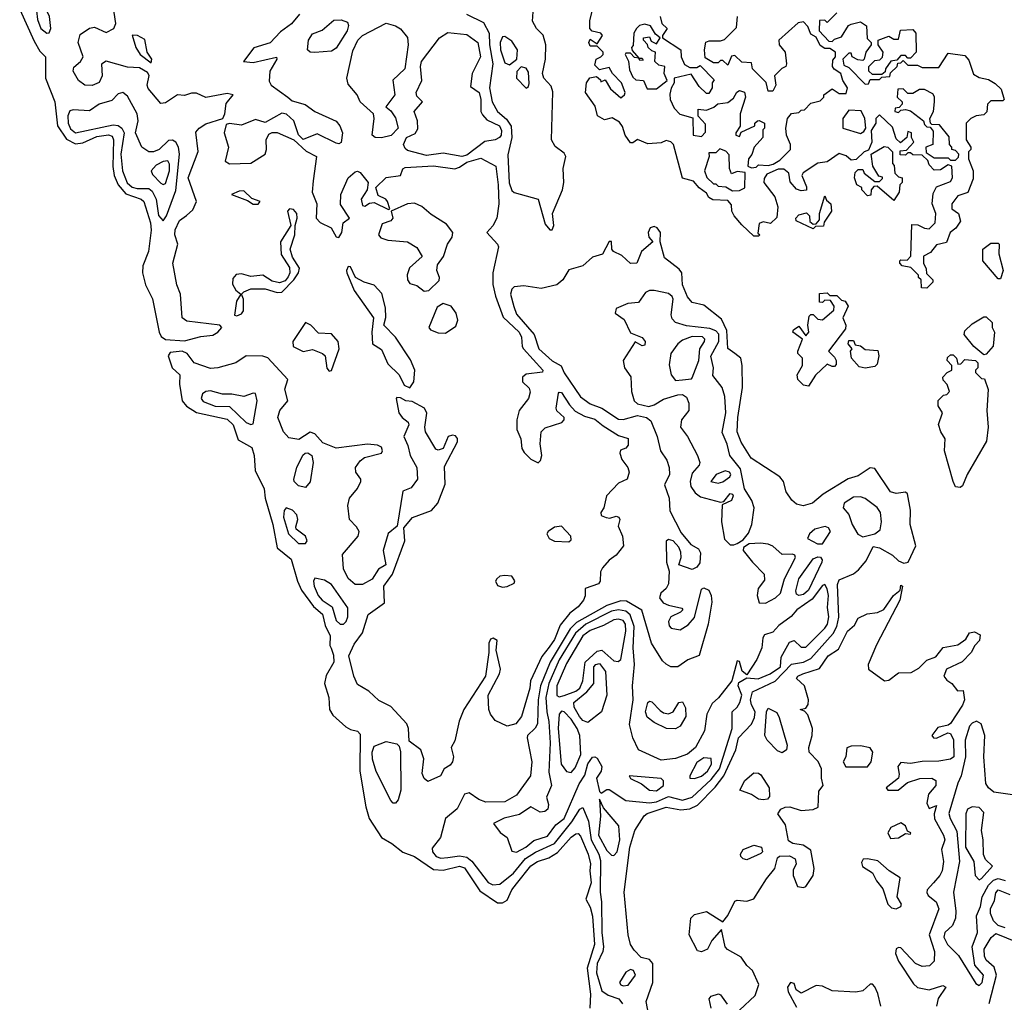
# Model space of a CAD drawing. Extents: x 2923744 to 3052146, y 543855 to 918667.
# Tile 30 of 50: x 2984620 to 2988771, y 830161 to 834302. Entities that reach past the tile are written whole.
import ezdxf

# ---------------------------------------------------------------- set-up
doc = ezdxf.new("R2010")
doc.units = 0

msp = doc.modelspace()

# ---------------------------------------------------------------- linework, layer by layer
at = {"layer": '0CON10XD'}
for points in [[(2984620.3, 834345), (2984681, 834211), (2984705, 834169.2), (2984729.4, 834145), (2984729.6, 834055), (2984768.5, 833955), (2984780.2, 833855), (2984817.6, 833797.6), (2984855, 833779), (2984887, 833783), (2984945, 833809.4), (2984995, 833816), (2985010.3, 833810.3), (2985015.7, 833795), (2985012.5, 833682.5), (2985019.2, 833645), (2985035, 833605.2), (2985068.4, 833568.4), (2985132.7, 833545), (2985143.6, 833535), (2985172.3, 833445), (2985174.4, 833415), (2985162.6, 833325), (2985139.8, 833265), (2985138.2, 833235), (2985150.3, 833185), (2985180.7, 833125), (2985208.3, 832985), (2985217.1, 832967.1), (2985235, 832953.8), (2985315, 832948.2), (2985383.4, 832966.6), (2985435, 832972.2), (2985455.4, 832985), (2985471.9, 833005), (2985464.4, 833014.4), (2985325, 833031.4), (2985305.6, 833045.6), (2985297.6, 833145), (2985282.5, 833185), (2985265.3, 833275), (2985287.3, 833355), (2985274.5, 833394.5), (2985275.9, 833415.9), (2985293.9, 833455), (2985323.6, 833476.4), (2985350.3, 833499.7), (2985365.6, 833535), (2985331.2, 833635), (2985373.3, 833746.7), (2985362.9, 833827.1), (2985376.7, 833845), (2985405, 833862.2), (2985476.7, 833885), (2985485.6, 833904.4), (2985491.1, 833948.9), (2985520, 833985), (2985495, 833990), (2985405, 833973.8), (2985365, 833991.5), (2985345, 833991.8), (2985315, 833982.2), (2985285, 833984.4), (2985235, 833950.8), (2985215, 833948), (2985161.2, 834011.2), (2985158.2, 834025), (2985165.9, 834065.9), (2985158.8, 834078.8), (2985125, 834098.1), (2985075, 834100.9), (2984985, 834126.5), (2984965.6, 834114.4), (2984967.8, 834065), (2984955, 834037.5), (2984926.4, 834023.6), (2984895, 834025.6), (2984868.1, 834045), (2984845.7, 834085), (2984848.6, 834101.4), (2984876, 834125), (2984887.5, 834145), (2984867.3, 834205), (2984875, 834239.2), (2984915, 834265.6), (2984935, 834269.4), (2984985, 834247.9), (2985016.9, 834265), (2985025.6, 834285), (2985015, 834360)], [(2984735, 834244.7), (2984745, 834246.7), (2984751.9, 834265), (2984745.8, 834315), (2984732.1, 834345), (2984705, 834361.4), (2984691.6, 834338.4), (2984695, 834302.9), (2984710, 834265), (2984735, 834244.7)], [(2986865, 833416.7), (2986872, 833435), (2986866.7, 833485), (2986908.8, 833585), (2986914, 833616), (2986911, 833675), (2986923.3, 833725), (2986915, 833739.7), (2986877, 833767), (2986862.9, 833795), (2986868, 833998), (2986860.8, 834020.8), (2986829.8, 834055), (2986823.8, 834075), (2986836.3, 834135), (2986839, 834195), (2986826.9, 834236.9), (2986798.9, 834265), (2986782.5, 834295), (2986785.6, 834335)], [(2988445, 833170), (2988421.7, 833171.7), (2988420, 833205), (2988410, 833215), (2988410, 833225), (2988377, 833257), (2988340, 833265), (2988330, 833275), (2988330, 833285), (2988335, 833290), (2988361.7, 833288.3), (2988377.5, 833305), (2988381.7, 833438.3), (2988407, 833437), (2988435, 833422.5), (2988455, 833420), (2988480, 833445), (2988482.5, 833485), (2988467.5, 833525), (2988470.7, 833569.3), (2988485, 833597.5), (2988545, 833620), (2988552.5, 833635), (2988550, 833685), (2988535, 833690), (2988501.7, 833668.3), (2988475, 833667.5), (2988455, 833690), (2988448.3, 833708.3), (2988425, 833730), (2988385, 833732.5), (2988375, 833740), (2988365, 833740), (2988355, 833730), (2988331.7, 833731.7), (2988331.7, 833748.3), (2988358.3, 833751.7), (2988390, 833785), (2988380, 833805), (2988380, 833825), (2988365, 833830), (2988360, 833805), (2988333, 833783), (2988315, 833800), (2988299.3, 833849.3), (2988245, 833900), (2988230, 833885), (2988230, 833865), (2988210, 833835), (2988212.5, 833785), (2988198.3, 833751.7), (2988180, 833745), (2988147, 833713), (2988125, 833710), (2988105, 833727.5), (2988075, 833737.5), (2988025, 833702.5), (2987985, 833696.7), (2987923.6, 833656.4), (2987917.5, 833645), (2987937, 833597), (2987937, 833583), (2987915, 833580), (2987895, 833587.5), (2987868.3, 833618.3), (2987862.5, 833655), (2987841.7, 833671.7), (2987818.3, 833671.7), (2987770, 833650), (2987758.3, 833631.7), (2987757.5, 833615), (2987803.3, 833555), (2987817, 833513), (2987811.7, 833468.3), (2987785, 833442.5), (2987755, 833450), (2987737, 833443), (2987732.5, 833402.5), (2987740, 833395), (2987735, 833390), (2987715, 833390), (2987665, 833437.5), (2987632.5, 833475), (2987622.5, 833495), (2987621.7, 833521.7), (2987605, 833540), (2987543, 833543), (2987525, 833552.5), (2987515, 833570), (2987485, 833592.5), (2987460.7, 833620.7), (2987414.2, 833634.2), (2987376.7, 833775), (2987365, 833787.5), (2987345, 833792.5), (2987325, 833782.5), (2987268.3, 833778.3), (2987225, 833796.7), (2987205, 833782.5), (2987195, 833783.3), (2987173.3, 833815), (2987161.7, 833851.7), (2987149.1, 833869.1), (2987118, 833888), (2987085, 833880), (2987055.8, 833895.8), (2987046.7, 833936.7), (2987006, 833995), (2987010, 834035), (2987024.1, 834055.9), (2987051.7, 834061.7), (2987068.3, 834048.3), (2987070, 834040), (2987088.3, 834048.3), (2987110.7, 834010.7), (2987155, 833972.5), (2987170, 833985), (2987172.5, 833995), (2987157.5, 834035), (2987120, 834075), (2987105, 834100), (2987065, 834090), (2987045, 834110), (2987050, 834135), (2987070, 834145), (2987080, 834155), (2987080, 834165), (2987055, 834190), (2987025, 834190), (2987020, 834205), (2987025, 834220), (2987055, 834200), (2987077.5, 834235), (2987070, 834245), (2987033, 834253), (2987023.3, 834265), (2987023.9, 834296.1), (2987040, 834365)], [(2988065, 834330), (2988025, 834290), (2988015, 834300), (2987991.7, 834298.3), (2987990, 834255), (2988031.7, 834211.7), (2988045, 834210), (2988055, 834220), (2988085, 834230), (2988113.6, 834276.4), (2988125, 834282.5), (2988165, 834292.5), (2988190, 834275), (2988193, 834223), (2988210, 834205), (2988210, 834195), (2988187.5, 834165), (2988180, 834135), (2988175, 834130), (2988153, 834133), (2988130, 834145), (2988125, 834160), (2988115, 834160), (2988090, 834135), (2988095, 834110), (2988115, 834100), (2988185, 834030), (2988198.3, 834031.7), (2988205, 834050), (2988245, 834050), (2988255, 834060), (2988288.3, 834061.7), (2988291.7, 834078.3), (2988320, 834105), (2988321.7, 834118.3), (2988335, 834120), (2988345, 834130), (2988365, 834110), (2988405, 834110), (2988425, 834100), (2988495, 834100), (2988535, 834160), (2988605, 834150), (2988621.7, 834131.7), (2988641.7, 834071.7), (2988665, 834057.5), (2988705, 834050), (2988733, 834033), (2988758.3, 834008.3), (2988770, 833965), (2988765, 833960), (2988715, 833960), (2988700, 833945), (2988697, 833913), (2988685, 833900), (2988653, 833897), (2988630, 833885), (2988610, 833865), (2988610, 833795), (2988630, 833765), (2988630, 833755), (2988620, 833745), (2988620, 833715), (2988640, 833665), (2988639.3, 833630.7), (2988617, 833573), (2988575, 833560), (2988550, 833525), (2988550, 833505), (2988577.5, 833485), (2988587, 833453), (2988566.4, 833423.6), (2988542.5, 833405), (2988527.5, 833362.5), (2988485, 833352.5), (2988459.3, 833320.7), (2988430, 833305), (2988430, 833275), (2988441.7, 833251.7), (2988442.5, 833232.5), (2988470, 833205), (2988470, 833195), (2988445, 833170)], [(2985800, 834325), (2985766.1, 834283.9), (2985719.4, 834250.6), (2985675.8, 834204.2), (2985606.8, 834183.2), (2985563.8, 834125), (2985605, 834121.1), (2985703, 834143), (2985704, 834135), (2985674.1, 834085), (2985672, 834042), (2985680, 834025), (2985750.4, 833975), (2985769.1, 833959.1), (2985823.6, 833943.6), (2985865, 833914.6), (2985955, 833873.3), (2985970, 833855), (2985981.1, 833825), (2985975, 833784.4), (2985965, 833777.8), (2985955, 833780.9), (2985875, 833820), (2985815, 833796.9), (2985796.1, 833816.1), (2985776.2, 833875), (2985745, 833903.3), (2985725, 833908.1), (2985655, 833868), (2985615, 833880.8), (2985555, 833857.7), (2985505, 833864.4), (2985490, 833860), (2985482.8, 833825), (2985500.5, 833765), (2985486.9, 833705), (2985505, 833694.7), (2985595, 833696.9), (2985654.7, 833735.3), (2985661.2, 833755), (2985659.4, 833795), (2985671.2, 833818.8), (2985684.1, 833825.9), (2985705, 833825.7), (2985775.5, 833795.5), (2985827.8, 833747.8), (2985871.1, 833725), (2985857.8, 833622.2), (2985853.3, 833575), (2985873.4, 833525), (2985870, 833465), (2985887, 833447), (2985933.1, 833425), (2985955, 833386.7), (2985965, 833383.3), (2985978.6, 833405), (2985984.3, 833445), (2986010, 833465), (2985973, 833523), (2985974.5, 833565), (2986005, 833634.6), (2986035, 833660), (2986045, 833662.9), (2986055, 833657.5), (2986090, 833615), (2986085.7, 833585), (2986059.4, 833545), (2986065, 833518.8), (2986075, 833516), (2986095, 833528.6), (2986115, 833531.4), (2986175, 833501.2), (2986180, 833505), (2986171.1, 833535), (2986164, 833545), (2986131.1, 833561.1), (2986122, 833595), (2986165, 833636.6), (2986225.6, 833644.4), (2986235, 833672.5), (2986245, 833679.3), (2986365, 833685.8), (2986455, 833673.1), (2986475, 833679.7), (2986505, 833701.8), (2986565, 833718), (2986627.5, 833685), (2986636.7, 833605), (2986640.8, 833525), (2986631.9, 833465), (2986615, 833432.9), (2986590, 833405), (2986635, 833355.5), (2986638.2, 833345), (2986614.5, 833235), (2986615.4, 833185.4), (2986626, 833136), (2986658.7, 833048.7), (2986725.8, 832985), (2986736.2, 832963.8), (2986738.2, 832925), (2986743.9, 832915), (2986825.5, 832824.5), (2986824.1, 832815.9), (2986755, 832808.2), (2986740, 832795), (2986740, 832775), (2986768.5, 832748.5), (2986772.2, 832732.2), (2986764.6, 832705), (2986726.2, 832655), (2986715.8, 832615), (2986716.4, 832575), (2986732.7, 832535), (2986737.8, 832495), (2986747.2, 832477.2), (2986775, 832450), (2986805.4, 832434.6), (2986815.4, 832444.6), (2986821.2, 832465), (2986814.1, 832515), (2986818.5, 832565), (2986835, 832581.8), (2986906, 832604), (2986915.7, 832615), (2986915.7, 832625), (2986885, 832652.9), (2986881.5, 832665), (2986892.4, 832727.6), (2986895, 832732.5), (2986905, 832730.9), (2986938, 832678), (2986962.4, 832652.4), (2987001.5, 832631.5), (2987045, 832618.3), (2987079.6, 832589.6), (2987145, 832549.6), (2987185, 832537.1), (2987185, 832508.8), (2987175, 832495.8), (2987152.9, 832487.1), (2987150.8, 832475), (2987158.3, 832448.3), (2987184.2, 832415), (2987189.4, 832395), (2987181.2, 832365), (2987145, 832348), (2987093.8, 832295), (2987083.3, 832245), (2987070, 832225), (2987071.7, 832211.7), (2987093.3, 832203.3), (2987108.3, 832201.7), (2987135, 832210), (2987146.2, 832205), (2987150, 832195), (2987143, 832167), (2987161.9, 832125), (2987165.6, 832085), (2987134.2, 832045.8), (2987105, 832024.3), (2987077.9, 831992.1), (2987068.5, 831975), (2987067.5, 831935), (2987060.8, 831925), (2987003.8, 831905), (2987004.3, 831874.3), (2986997.3, 831855), (2986975, 831827.3), (2986939.3, 831800.7), (2986899.3, 831750.7), (2986875, 831689.7), (2986852.2, 831657.8)], [(2985865, 834164), (2985844.7, 834164.7), (2985833.5, 834175), (2985838.2, 834215), (2985855, 834241.5), (2985895, 834257.8), (2985945, 834298.9), (2985975, 834300.5), (2986001.6, 834291.6), (2986006.6, 834276.6), (2986000.2, 834255), (2985955, 834181.3), (2985935, 834169.6), (2985865, 834164)], [(2986145, 833804), (2986119.2, 833805), (2986106.4, 833815), (2986114.8, 833884.8), (2986111.9, 833905), (2986055.3, 833955), (2986042.4, 833985), (2986005, 834029.3), (2985998.9, 834055), (2986025, 834170.8), (2986045.3, 834215), (2986065, 834234.7), (2986165, 834286.7), (2986205, 834276.1), (2986225, 834263.3), (2986255, 834226.5), (2986258.2, 834195), (2986243.3, 834095), (2986193, 834047), (2986201.5, 833985), (2986164.3, 833935), (2986185, 833917.8), (2986205, 833888.5), (2986216, 833844), (2986185.8, 833814.2), (2986145, 833804)], [(2986503.8, 834325), (2986575, 834289.8), (2986599.8, 834245), (2986600.3, 834195), (2986614.7, 834115.3), (2986600.4, 834015), (2986612.6, 833955), (2986634.3, 833915), (2986672.9, 833882.9), (2986692.3, 833852.3), (2986694.5, 833805.5), (2986677.7, 833732.3), (2986683.5, 833613.5), (2986695, 833582.5), (2986705, 833573.5), (2986805.4, 833545.4), (2986835, 833440), (2986855, 833416.7), (2986865, 833416.7)], [(2987320, 834315), (2987327.5, 834285), (2987350, 834265), (2987330, 834235), (2987330, 834225), (2987407.5, 834175), (2987408.8, 834145), (2987422.3, 834112.3), (2987445, 834100), (2987475, 834100), (2987488.3, 834108.3), (2987548.3, 834048.3), (2987540, 834035), (2987540, 834015), (2987525, 833990), (2987515, 833990), (2987485, 834020), (2987451.7, 834071.7), (2987380, 834055), (2987380, 834035), (2987366.7, 834013.3), (2987361.7, 833988.3), (2987362.5, 833965), (2987379.3, 833929.3), (2987403.6, 833903.6), (2987458.3, 833888.3), (2987460, 833815), (2987495, 833810), (2987511.7, 833828.3), (2987511.7, 833861.7), (2987480, 833895), (2987480, 833925), (2987515, 833920), (2987547, 833933), (2987563, 833947), (2987605, 833953.3), (2987629.5, 833970.5), (2987643.9, 833996.1), (2987655, 834003.3), (2987676.4, 833996.4), (2987680, 833975), (2987657.5, 833905), (2987657, 833853), (2987640, 833825), (2987640, 833815), (2987655, 833810), (2987661.7, 833828.3), (2987720, 833855), (2987720, 833865), (2987730, 833875), (2987737, 833877), (2987760, 833865), (2987760, 833845), (2987752.5, 833837.5), (2987753.3, 833805), (2987716.7, 833765), (2987707, 833733), (2987692.5, 833715), (2987690, 833685), (2987705, 833677.5), (2987725, 833680), (2987735, 833690), (2987775, 833687.5), (2987797, 833693), (2987825, 833710), (2987870, 833755), (2987870, 833775), (2987852.5, 833815), (2987850, 833845), (2987857.5, 833885), (2987873.6, 833906.4), (2987905, 833910), (2987915, 833920), (2987928.3, 833921.7), (2987955, 833950), (2987995, 833960), (2988010, 833975), (2988010, 833985), (2988045, 834010), (2988075, 833990), (2988105, 833990), (2988110, 834015), (2988090, 834045), (2988082.5, 834075), (2988053.6, 834093.6), (2988047.5, 834105), (2988048.3, 834131.7), (2988060, 834145), (2988060, 834165), (2988035, 834180), (2988015, 834180), (2987995, 834192.5), (2987978.3, 834228.3), (2987955, 834240), (2987942.5, 834272.5), (2987925, 834292.5), (2987901.7, 834288.3), (2987820, 834215), (2987822.5, 834195), (2987847.5, 834165), (2987852.5, 834115), (2987850, 834105), (2987833.6, 834096.4), (2987802.5, 834065), (2987807.5, 834025), (2987795, 834000), (2987775, 834000), (2987767, 834037), (2987710, 834095), (2987705, 834120), (2987665, 834122.5), (2987635, 834150), (2987621.7, 834148.3), (2987605, 834110), (2987585, 834130), (2987575, 834130), (2987565, 834120), (2987545, 834120), (2987510.7, 834140.7), (2987506.7, 834175), (2987513.3, 834206.7), (2987527, 834213), (2987575, 834212.5), (2987591.7, 834218.3), (2987641.7, 834268.3), (2987646.7, 834315)], [(2986484.7, 833725.3), (2986405, 833739.2), (2986335, 833728.9), (2986255, 833750), (2986245, 833758.1), (2986238.9, 833775), (2986250.4, 833805), (2986287.6, 833822.4), (2986298.9, 833841.1), (2986298, 833875), (2986283.9, 833915), (2986318.6, 833955), (2986295, 833978.9), (2986291.7, 833995), (2986316.1, 834045), (2986310.3, 834105), (2986314.7, 834125), (2986390, 834225), (2986425, 834246.9), (2986505, 834238.8), (2986551.1, 834205), (2986563.4, 834145), (2986528.3, 834075), (2986520.2, 834020.2), (2986557, 833995), (2986564.8, 833965), (2986564.4, 833915), (2986570.8, 833900.8), (2986589.5, 833879.5), (2986642.4, 833855), (2986651.6, 833835), (2986650.2, 833815), (2986643.1, 833805), (2986624.2, 833795), (2986581.3, 833788.7), (2986505, 833730), (2986484.7, 833725.3)], [(2987305, 834010), (2987350, 834045), (2987337.5, 834075), (2987340, 834105), (2987315, 834110), (2987297.5, 834125), (2987300, 834165), (2987285, 834170), (2987270, 834185), (2987267.5, 834197.5), (2987250, 834215), (2987250, 834225), (2987275, 834230), (2987281.7, 834211.7), (2987305, 834200), (2987320, 834225), (2987300.7, 834240.7), (2987280, 834275), (2987255, 834282.5), (2987233, 834277), (2987220, 834265), (2987210, 834245), (2987207, 834193), (2987200, 834185), (2987201.7, 834171.7), (2987230, 834140), (2987245, 834140), (2987248.3, 834131.7), (2987235, 834130), (2987230, 834140), (2987211.7, 834141.7), (2987195, 834160), (2987175, 834160), (2987172.5, 834155), (2987187, 834127), (2987190.7, 834090.7), (2987205, 834060), (2987218.3, 834048.3), (2987250, 834045), (2987265, 834010), (2987305, 834010)], [(2988255, 834070), (2988215, 834070), (2988200, 834085), (2988200, 834105), (2988225, 834130), (2988247, 834133), (2988257, 834143), (2988260, 834165), (2988240, 834195), (2988240, 834215), (2988285, 834232.5), (2988305, 834220), (2988325, 834220), (2988333, 834257), (2988385, 834260), (2988397.5, 834245), (2988400, 834165), (2988375, 834140), (2988365, 834140), (2988355, 834150), (2988335, 834150), (2988318.3, 834131.7), (2988293, 834127), (2988270, 834095), (2988268.3, 834081.7), (2988255, 834070)], [(2985175, 834120), (2985177.1, 834135), (2985158.1, 834165), (2985148.5, 834218.5), (2985117.5, 834235), (2985093.8, 834236.2), (2985110, 834185), (2985128, 834155), (2985175, 834120)], [(2986685, 834110.9), (2986715.4, 834134.6), (2986719.3, 834175), (2986695, 834211.3), (2986665, 834231.2), (2986655, 834230), (2986645.9, 834205), (2986647.8, 834175), (2986665, 834120), (2986685, 834110.9)], [(2986755, 834012.5), (2986765, 834020), (2986767.7, 834032.3), (2986765, 834080.8), (2986755, 834097.5), (2986735, 834102.9), (2986716.6, 834083.4), (2986714.7, 834055), (2986755, 834012.5)], [(2988565, 833710), (2988578.3, 833721.7), (2988580, 833735), (2988565, 833750), (2988550, 833755), (2988550, 833765), (2988540, 833775), (2988538.3, 833808.3), (2988498.3, 833858.3), (2988465, 833860), (2988460, 833865), (2988457.5, 833885), (2988472.5, 833915), (2988476.7, 833955), (2988476.4, 833976.4), (2988469.3, 833989.3), (2988435, 834007.5), (2988413, 834007), (2988385, 833990), (2988365, 833990), (2988345, 834010), (2988321.7, 834008.3), (2988320, 833975), (2988340, 833955), (2988340, 833945), (2988328.3, 833931.7), (2988311.7, 833928.3), (2988310, 833915), (2988325, 833910), (2988335, 833920), (2988355, 833922.5), (2988375, 833917.5), (2988430, 833875), (2988435, 833860), (2988445, 833850), (2988458.3, 833848.3), (2988471.7, 833831.7), (2988470, 833775), (2988440, 833765), (2988441.7, 833741.7), (2988475, 833720), (2988535, 833720), (2988545, 833710), (2988565, 833710)], [(2985225, 833453.8), (2985239.5, 833475), (2985278.8, 833581.2), (2985294.3, 833734.3), (2985289.6, 833765), (2985278.4, 833785), (2985265, 833793.6), (2985248.1, 833791.9), (2985208.4, 833755), (2985185, 833744.5), (2985165, 833745.2), (2985135, 833764.3), (2985108.8, 833825), (2985119.8, 833875), (2985115.2, 833905), (2985075, 833979.4), (2985055, 833994.5), (2985035, 833988.9), (2985008.4, 833961.6), (2984955.9, 833945), (2984915, 833918.1), (2984845, 833922), (2984832.2, 833917.8), (2984823.1, 833896.9), (2984824.9, 833865), (2984835, 833841.7), (2984855, 833825.1), (2985015, 833858.8), (2985035, 833855.9), (2985051, 833845), (2985060.5, 833825), (2985046.5, 833735), (2985053.4, 833665), (2985073.6, 833613.6), (2985095, 833595.8), (2985115, 833589.6), (2985165, 833590.2), (2985179.3, 833579.3), (2985195.1, 833545), (2985205, 833476.2), (2985225, 833453.8)], [(2988165, 833822.5), (2988179.3, 833830.7), (2988187.5, 833845), (2988182.5, 833885), (2988167, 833917), (2988115, 833920), (2988090, 833885), (2988090, 833845), (2988165, 833822.5)], [(2987625, 833580), (2987655, 833582.5), (2987677, 833593), (2987678.3, 833658.3), (2987645, 833662.5), (2987621.7, 833651.7), (2987612.5, 833675), (2987611.7, 833731.7), (2987597, 833747), (2987572.5, 833757.5), (2987555, 833740), (2987525, 833740), (2987527.5, 833725), (2987506.7, 833665), (2987517, 833637), (2987545, 833610), (2987555, 833610), (2987565, 833600), (2987597, 833597), (2987625, 833580)], [(2988305, 833540), (2988235, 833600), (2988221.7, 833598.3), (2988210, 833585), (2988208.3, 833561.7), (2988195, 833560), (2988170, 833585), (2988170, 833595), (2988150, 833605), (2988140, 833635), (2988141.7, 833658.3), (2988155, 833670), (2988175, 833670), (2988180, 833655), (2988225, 833620), (2988245, 833620), (2988258.3, 833631.7), (2988258.3, 833638.3), (2988242.5, 833642.5), (2988217.5, 833685), (2988210, 833735), (2988265, 833767.5), (2988280, 833765), (2988300, 833745), (2988300, 833695), (2988307, 833687), (2988310, 833655), (2988325, 833640), (2988340, 833635), (2988340, 833615), (2988330, 833605), (2988327.5, 833575), (2988305, 833540)], [(2985225, 833607.5), (2985235, 833611.5), (2985251.9, 833665), (2985252.3, 833692.3), (2985245, 833706.7), (2985225, 833703.9), (2985195, 833688.9), (2985174.1, 833665), (2985179.5, 833649.5), (2985215, 833613.3), (2985225, 833607.5)], [(2985605, 833523.8), (2985625, 833523.9), (2985634.2, 833535), (2985598.3, 833548.3), (2985565, 833581.1), (2985545, 833579.7), (2985513.3, 833565), (2985580, 833540), (2985605, 833523.8)], [(2987965, 833420), (2987893.3, 833453.3), (2987892.5, 833465), (2987905, 833478.8), (2987937.5, 833487.5), (2987950, 833475), (2987951.7, 833451.7), (2987965, 833440), (2987978.3, 833441.7), (2987991.7, 833458.3), (2987992.5, 833485), (2988015, 833560), (2988021.7, 833541.7), (2988040, 833525), (2988042.5, 833495), (2988011.7, 833448.3), (2988008.3, 833431.7), (2987975, 833430), (2987965, 833420)], [(2985535, 833053.6), (2985555, 833061.8), (2985563.9, 833075), (2985563.8, 833123.8), (2985556, 833145), (2985565.5, 833155), (2985595, 833167.7), (2985655, 833166.8), (2985705, 833152.6), (2985725, 833153.3), (2985776.4, 833205), (2985795.5, 833235), (2985800, 833255), (2985770.3, 833300.3), (2985760, 833335), (2985780.8, 833395), (2985781.9, 833435), (2985790.4, 833465), (2985788, 833485), (2985775, 833502.2), (2985757.5, 833505), (2985749.5, 833495), (2985762.9, 833435), (2985719.5, 833365), (2985722, 833312), (2985757.1, 833257.1), (2985759.1, 833235), (2985752.2, 833217.8), (2985739.5, 833200.5), (2985715, 833193.2), (2985685, 833200.4), (2985645.2, 833225.2), (2985595, 833219.5), (2985555, 833230.5), (2985532.5, 833227.5), (2985518.7, 833211.3), (2985517.5, 833187.5), (2985531.7, 833161.7), (2985552.5, 833145), (2985534.8, 833115.2), (2985526.1, 833056.1), (2985535, 833053.6)], [(2986325, 833158.1), (2986345, 833160), (2986388.1, 833201.9), (2986390, 833215), (2986379.3, 833245), (2986381.6, 833268.4), (2986406.3, 833303.7), (2986423.7, 833355), (2986444, 833385), (2986446.2, 833405), (2986419.6, 833439.6), (2986355, 833480.8), (2986315, 833514.7), (2986285, 833528), (2986255, 833526.2), (2986186.7, 833495), (2986193.6, 833465), (2986185.5, 833454.5), (2986148.8, 833441.2), (2986132.5, 833395), (2986142.7, 833382.7), (2986172, 833372), (2986255, 833366.2), (2986295, 833341.9), (2986317, 833303), (2986263.7, 833256.3), (2986254, 833226), (2986255.4, 833205.4), (2986265, 833190.6), (2986295, 833182.2), (2986325, 833158.1)], [(2987273.2, 830105), (2987261.9, 830165), (2987289.8, 830245), (2987289.6, 830325), (2987275, 830341.7), (2987240.4, 830350.4), (2987210.5, 830380.5), (2987195.7, 830405), (2987186, 830445), (2987167.9, 830625), (2987191.9, 830815), (2987214, 830885), (2987252.9, 830947.1), (2987265, 830957.1), (2987345, 830983.8), (2987407.4, 830972.6), (2987445, 830976.1), (2987478, 830992), (2987552.5, 831067.5), (2987589.3, 831115), (2987639.8, 831225), (2987650.8, 831275), (2987705, 831332.7), (2987718.4, 831361.6), (2987721.4, 831385), (2987704.7, 831415), (2987701, 831435), (2987710.2, 831469.8), (2987805, 831514.2), (2987873.6, 831586.4), (2987925, 831593.9), (2987955, 831609.4), (2988049.2, 831715), (2988064.7, 831745), (2988073.4, 831783.4), (2988067.9, 831922.1), (2988075, 831940.7), (2988135, 831966.7), (2988156.7, 831983.3), (2988188.7, 832021.3), (2988218.4, 832081.6), (2988245, 832076.6), (2988300.3, 832045), (2988325, 832021.4), (2988347.9, 832012.1), (2988365.5, 832015), (2988398.4, 832085), (2988374.1, 832175), (2988375.7, 832235), (2988363.6, 832303.6), (2988355, 832310), (2988315, 832305.5), (2988291.9, 832311.9), (2988225, 832410), (2988205, 832413.3), (2988155, 832380), (2988113.2, 832366.8), (2988007.3, 832302.7), (2987962.3, 832265), (2987922.8, 832252.8), (2987895, 832260.5), (2987875, 832277.5), (2987851.4, 832311.4), (2987839.6, 832355), (2987825.4, 832375.4), (2987704.3, 832454.3), (2987661.6, 832521.6), (2987644.8, 832565), (2987647.7, 832625), (2987668, 832752), (2987666.6, 832845), (2987660, 832875), (2987635.2, 832895.2), (2987606, 832916), (2987601.5, 832991.5), (2987579.3, 833039.3), (2987505, 833098.6), (2987455, 833109.2), (2987435, 833133.1), (2987415, 833184), (2987412.2, 833235), (2987400.7, 833250.7), (2987337.9, 833297.9), (2987320, 833365), (2987322.2, 833405), (2987307.5, 833425), (2987295, 833430.5), (2987278.8, 833425), (2987269.7, 833405), (2987273.1, 833385), (2987290, 833365), (2987241.2, 833325), (2987222, 833275), (2987195, 833274.7), (2987158.4, 833308.4), (2987123.8, 833325), (2987117.1, 833335), (2987115, 833366.7), (2987105, 833366.7), (2987076.8, 833313.2), (2987035, 833301.1), (2986995, 833264), (2986935, 833246.9), (2986910, 833205), (2986885.2, 833184.8), (2986818.5, 833168.5), (2986745, 833179.4), (2986704.3, 833175.7), (2986694.5, 833165.5), (2986689.8, 833145), (2986703, 833093), (2986715, 833061.3), (2986789.8, 832975), (2986808.7, 832915), (2986865, 832864.3), (2986902.3, 832842.3), (2986915, 832813.8), (2986985, 832711.7), (2987025, 832683.3), (2987075, 832664.5), (2987145, 832617.9), (2987165, 832616.4), (2987225, 832634), (2987262.9, 832625), (2987281, 832611), (2987308.2, 832545), (2987322.1, 832485), (2987348.6, 832445), (2987358.9, 832415), (2987359.4, 832385), (2987338.2, 832341.8), (2987358.8, 832285), (2987361.5, 832231.5), (2987408.7, 832138.7), (2987450.3, 832090.3), (2987482.1, 832072.1), (2987490.5, 832055), (2987487.2, 832012.8), (2987474.7, 831995), (2987455, 831984.7), (2987399.2, 832005), (2987408.6, 832035), (2987408, 832058), (2987399.4, 832079.4), (2987375, 832105.4), (2987355, 832111.5), (2987345.4, 832104.6), (2987347.5, 832015), (2987358, 831978), (2987355.4, 831925), (2987345.5, 831905), (2987322.5, 831885), (2987317.9, 831865), (2987333.6, 831845), (2987355, 831834.2), (2987412.2, 831822.2), (2987415.6, 831815), (2987406.7, 831805), (2987365, 831785.4), (2987355.3, 831765), (2987357.8, 831747.8), (2987367.4, 831737.4), (2987405, 831731.1), (2987439, 831751), (2987465, 831783.1), (2987495, 831902.5), (2987505, 831907.5), (2987525, 831898.1), (2987535.9, 831875), (2987537.6, 831847.6), (2987522.5, 831755), (2987485, 831623.1), (2987436.3, 831603.7), (2987395, 831575.3), (2987365, 831575.3), (2987345, 831586.2), (2987330, 831600), (2987283.6, 831675), (2987243.1, 831813.1), (2987178.5, 831851.5), (2987155, 831853.3), (2987095, 831832.5), (2986968, 831762), (2986941, 831735), (2986857.1, 831595), (2986816.2, 831495), (2986806.2, 831435), (2986802.6, 831335), (2986793.2, 831316.8), (2986760.8, 831285), (2986759.3, 831275), (2986778.8, 831175), (2986774.1, 831115), (2986715, 831033.8), (2986665, 831006), (2986585, 831004.2), (2986556, 831015), (2986515, 831043.4), (2986495, 831038.4), (2986465, 830976.5), (2986414.9, 830935.1), (2986394, 830855), (2986359.7, 830810.3), (2986360.3, 830795), (2986375.8, 830775), (2986395, 830768.7), (2986425, 830771.9), (2986475, 830778.2), (2986505, 830773.3), (2986526, 830756), (2986595, 830666.4), (2986615, 830656.2), (2986645, 830658.7), (2986702.6, 830705), (2986752.9, 830767.1), (2986795, 830793.6), (2986875, 830829.8), (2986948.6, 830921.4), (2986981, 830975), (2986995, 830982.5), (2987017.8, 830925), (2987029.3, 830845), (2987061.7, 830785), (2987068.5, 830758.5), (2987066.7, 830625), (2987073.2, 830585), (2987073.9, 830455), (2987081.9, 830395), (2987078.9, 830375), (2987055.1, 830325), (2987051.9, 830285), (2987075, 830209.6), (2987101.8, 830191.8), (2987146.1, 830176.1), (2987161.4, 830155)], [(2988755, 833210), (2988745, 833210), (2988680, 833285), (2988680, 833335), (2988715, 833360), (2988745, 833360), (2988750, 833355), (2988747.5, 833315), (2988766.2, 833245), (2988755, 833210)], [(2986265, 832750), (2986282.5, 832775), (2986286, 832825), (2986267.6, 832867.6), (2986205, 832963.3), (2986155.6, 833015), (2986163.3, 833046.7), (2986162.6, 833087.4), (2986147.5, 833147.5), (2986115, 833182.3), (2986071.9, 833195), (2986035.9, 833215.9), (2986015, 833260), (2986005, 833261.2), (2985997.5, 833245), (2986000, 833235), (2986030.4, 833160.4), (2986111.8, 833045), (2986104.6, 832985), (2986108, 832935), (2986145, 832912.2), (2986171.7, 832851.7), (2986220.7, 832805), (2986241.2, 832761.2), (2986265, 832750)], [(2987630.9, 832089.1), (2987645, 832094.2), (2987670.2, 832109.8), (2987692.2, 832137.8), (2987707.1, 832175), (2987717.2, 832245), (2987706.6, 832275), (2987676, 832325), (2987659.2, 832409.2), (2987614.1, 832465), (2987603.4, 832513.4), (2987581.7, 832561.7), (2987596.5, 832645), (2987593.5, 832713.5), (2987581.9, 832751.9), (2987542.9, 832802.9), (2987544.8, 832835), (2987533.5, 832883.5), (2987567.1, 832945), (2987567.1, 832977.1), (2987555, 832990.4), (2987529.9, 832999.9), (2987431.7, 833011.7), (2987385.2, 833025.2), (2987371.2, 833041.2), (2987367.3, 833057.3), (2987375.6, 833124.4), (2987371.3, 833135), (2987355, 833147.5), (2987295, 833160), (2987275, 833160.3), (2987258.3, 833151.7), (2987229.5, 833110.5), (2987184.4, 833105.6), (2987134.4, 833085), (2987131.1, 833065), (2987168.9, 833038.9), (2987195, 832981.4), (2987245, 832962), (2987256.9, 832945), (2987255, 832930), (2987245, 832926.7), (2987215, 832944), (2987164.2, 832865), (2987170.5, 832835), (2987197.2, 832797.2), (2987198.9, 832735), (2987210.9, 832695), (2987225, 832682.5), (2987272.1, 832672.1), (2987295, 832678.5), (2987335, 832702.2), (2987395, 832720.5), (2987415, 832722.6), (2987430.8, 832710.8), (2987440.6, 832685), (2987440.6, 832655), (2987409.6, 832615), (2987406.3, 832585), (2987435.5, 832545), (2987477.4, 832465), (2987487, 832435), (2987485, 832423.8), (2987455, 832391.1), (2987446.3, 832355), (2987449.8, 832335), (2987467.8, 832307.8), (2987490.7, 832290.7), (2987575, 832267.9), (2987588.7, 832271.3), (2987615, 832305.3), (2987625, 832302.5), (2987628.5, 832295), (2987620.9, 832275), (2987582.4, 832257.6), (2987578.8, 832185), (2987592, 832112), (2987615, 832089.1), (2987630.9, 832089.1)], [(2987945, 832757.5), (2987925, 832761.2), (2987901.2, 832785), (2987897.5, 832805), (2987920, 832845), (2987920, 832875), (2987900, 832895), (2987900, 832905), (2987920, 832955), (2987880, 832985), (2987882.5, 832995), (2987905, 833010), (2987935, 832970), (2987947.5, 832985), (2987942.5, 833015), (2987948.3, 833051.7), (2987955, 833060), (2987965, 833060), (2987985, 833040), (2988005, 833036.7), (2988052.5, 833077.5), (2988053.3, 833095), (2988038.3, 833118.3), (2988015, 833120), (2988005, 833110), (2987991.7, 833111.7), (2987991.7, 833148.3), (2988025, 833150), (2988035, 833140), (2988065, 833140), (2988085, 833120), (2988100, 833115), (2988112.5, 833095), (2988090, 833045), (2988102.5, 833015), (2988101.7, 832998.3), (2988030, 832905), (2988055, 832880), (2988062.5, 832865), (2988061.7, 832848.3), (2988055, 832840), (2988045, 832840), (2988025, 832850), (2987975, 832803.3), (2987945, 832757.5)], [(2986415, 832981.1), (2986459.6, 833010.4), (2986466.9, 833035), (2986460, 833065), (2986439.2, 833095), (2986405, 833106.2), (2986379.8, 833090.2), (2986344.4, 833005), (2986352, 832995), (2986385, 832981.9), (2986415, 832981.1)], [(2988685, 832890), (2988642.5, 832925), (2988602.5, 832975), (2988605, 832990), (2988635, 833020), (2988685, 833050), (2988695, 833050), (2988720, 833025), (2988720, 833005), (2988730, 832985), (2988723.9, 832926.1), (2988695, 832892.5), (2988685, 832890)], [(2985925, 832820), (2985935, 832823.8), (2985966.9, 832915), (2985962.2, 832945), (2985935, 832978.1), (2985880.6, 832980.6), (2985847.5, 833015), (2985825, 833026), (2985771.4, 832945), (2985773.8, 832925), (2985815, 832903.8), (2985855, 832911.4), (2985896.7, 832895), (2985907.5, 832885), (2985915, 832832.5), (2985925, 832820)], [(2987385, 832781.1), (2987415, 832784.4), (2987452.3, 832787.7), (2987455, 832792.5), (2987483.1, 832865), (2987487, 832915), (2987507.2, 832945), (2987508.8, 832955), (2987499.2, 832965), (2987455, 832967.2), (2987415, 832951.6), (2987395, 832935.3), (2987365, 832894.7), (2987357.7, 832847.7), (2987366.6, 832805), (2987385, 832781.1)], [(2988185, 832833.8), (2988159.3, 832839.3), (2988127.5, 832875), (2988122.5, 832905), (2988130, 832915), (2988112.5, 832935), (2988115, 832950), (2988135, 832950), (2988141.7, 832931.7), (2988165, 832927.5), (2988185, 832912.5), (2988238.3, 832908.3), (2988242.5, 832885), (2988235, 832850), (2988225, 832840), (2988185, 832833.8)], [(2986852.2, 831657.8), (2986821.2, 831618.8), (2986773.2, 831515), (2986771.1, 831485), (2986735.3, 831365), (2986711.8, 831335), (2986674.8, 831324.8), (2986625, 831348.8), (2986604.5, 831375), (2986597.9, 831395), (2986594.6, 831455.4), (2986642.7, 831545), (2986647.9, 831565), (2986629.4, 831645), (2986633.8, 831685), (2986615.9, 831695.9), (2986605, 831691.2), (2986597.5, 831675), (2986598.5, 831635), (2986583.3, 831535), (2986492.7, 831395), (2986473.6, 831346.4), (2986455, 831262.5), (2986439.2, 831235), (2986448.5, 831195), (2986445, 831174.2), (2986435, 831160), (2986410, 831145), (2986394.5, 831115.5), (2986341.2, 831091.2), (2986325, 831104.2), (2986317.5, 831125), (2986323.5, 831186.5), (2986310.8, 831225), (2986261.6, 831261.6), (2986258.7, 831315), (2986251.9, 831335), (2986185, 831407.7), (2986135, 831432.2), (2986092.4, 831472.4), (2986045, 831500.9), (2986028.8, 831535), (2986008.3, 831621.7), (2986030.4, 831669.6), (2986065, 831718), (2986089.1, 831795), (2986158.8, 831845), (2986154.7, 831915), (2986191.8, 831965), (2986244.3, 832105), (2986239.6, 832160.4), (2986276.2, 832203.8), (2986356.2, 832233.8), (2986383.1, 832265), (2986414.6, 832345), (2986411.4, 832418.6), (2986466.6, 832523.4), (2986466.5, 832536.5), (2986457.5, 832547.5), (2986445, 832550.6), (2986426.2, 832545), (2986405.6, 832494.4), (2986385, 832487.5), (2986375, 832492), (2986331.5, 832565), (2986328.5, 832585), (2986336.4, 832643.6), (2986326.7, 832665), (2986275, 832692.5), (2986247.5, 832695), (2986225, 832708), (2986210.8, 832709.2), (2986206.7, 832705), (2986218.9, 832645), (2986232.9, 832625), (2986258.6, 832605), (2986260.5, 832595), (2986240, 832545), (2986257.2, 832507.2), (2986266.4, 832465), (2986294.5, 832415), (2986296.9, 832365), (2986270.5, 832329.5), (2986235.8, 832314.2), (2986212, 832168), (2986173.3, 832136.7), (2986152.4, 832065), (2986163.8, 832005), (2986133.4, 831986.6), (2986106.6, 831943.4), (2986065, 831921.2), (2986035, 831921.4), (2986005, 831947.5), (2985985, 831987.5), (2985981.7, 832048.3), (2986046.7, 832125), (2986051.9, 832145), (2986040, 832165), (2986010.6, 832195), (2986003.1, 832255), (2986010.8, 832285), (2986044, 832326), (2986058.9, 832355), (2986058.6, 832365), (2986036.7, 832395), (2986036.5, 832415), (2986055, 832443.3), (2986073.6, 832456.4), (2986145.4, 832474.6), (2986150, 832485), (2986145, 832500), (2986128.1, 832508.1), (2986086.7, 832513.3), (2985955, 832496.4), (2985898.9, 832518.9), (2985865, 832556.2), (2985845, 832564), (2985796.8, 832533.2), (2985755, 832540), (2985731.8, 832565), (2985708.2, 832625), (2985717.5, 832655), (2985751.2, 832695), (2985737.5, 832745), (2985750, 832785), (2985666.3, 832876.3), (2985645, 832884.1), (2985575, 832884.7), (2985531.9, 832855), (2985455, 832834.4), (2985425, 832832.2), (2985355.2, 832855.2), (2985326.9, 832895), (2985305, 832904.7), (2985255, 832899.2), (2985246.4, 832885), (2985262.5, 832835), (2985295.3, 832805.3), (2985293.9, 832766.1), (2985305.8, 832695), (2985323.1, 832673.1), (2985365, 832645.7), (2985495, 832618.4), (2985519.6, 832595), (2985541.2, 832531.2), (2985598.3, 832498.3), (2985608.5, 832465), (2985612.3, 832402.3), (2985650.8, 832325), (2985654.7, 832285), (2985687.1, 832175), (2985706.4, 832076.4), (2985765, 832028.9), (2985791.6, 831935), (2985808.3, 831898.3), (2985859.5, 831829.5), (2985896.2, 831796.2), (2985908.5, 831748.5), (2985929.5, 831705), (2985928.1, 831665), (2985933.3, 831653.3), (2985943.7, 831623.7), (2985944.7, 831595), (2985912, 831538), (2985904.8, 831505), (2985923.3, 831445), (2985926.2, 831395), (2985940.7, 831370.7), (2985995, 831322.5), (2986015, 831310), (2986045, 831303.1), (2986055, 831291.1), (2986054.8, 831135), (2986079.3, 830985), (2986092.9, 830935), (2986144.9, 830854.9), (2986189.7, 830829.7), (2986235, 830793.8), (2986285, 830775.4), (2986365, 830720.5), (2986405, 830718.4), (2986475, 830734.2), (2986495, 830728.1), (2986560.7, 830630.7), (2986635, 830580.7), (2986655, 830580.9), (2986675, 830591.8), (2986695.3, 830635), (2986715, 830660.3), (2986775, 830736.4), (2986803.1, 830755), (2986850.3, 830769.7), (2986887.8, 830792.2), (2986945, 830856.8), (2986965, 830871.6), (2986975, 830872.1), (2986985, 830861.5), (2987017.2, 830785), (2987027.2, 830745), (2987023.4, 830715), (2987028.8, 830665), (2987007.1, 830595), (2987025, 830562.2), (2987035, 830524.2), (2987043.1, 830405), (2987012.3, 830305), (2987026.7, 830195), (2987023.3, 830136.7)], [(2988585, 832330), (2988565, 832332.5), (2988555.9, 832355.9), (2988518.8, 832485), (2988522.5, 832535), (2988503.8, 832565), (2988493.9, 832596.1), (2988510, 832645), (2988492.5, 832675), (2988493, 832697), (2988515, 832720), (2988528.3, 832721.7), (2988540, 832735), (2988530, 832765), (2988513, 832783), (2988512.5, 832795), (2988530, 832815), (2988550, 832825), (2988550, 832845), (2988530, 832865), (2988531.7, 832878.3), (2988545, 832890), (2988555, 832890), (2988570, 832875), (2988575, 832850), (2988588.3, 832851.7), (2988605, 832870), (2988650, 832865), (2988660, 832855), (2988660, 832835), (2988650, 832825), (2988650, 832815), (2988675, 832790), (2988688.3, 832788.3), (2988703.6, 832743.6), (2988697.5, 832655), (2988703.3, 832585), (2988696.7, 832525), (2988614.3, 832385.7), (2988595, 832337.5), (2988585, 832330)], [(2985594.5, 832595.5), (2985605, 832598.6), (2985621.1, 832695), (2985615, 832725.8), (2985605, 832727.5), (2985565, 832713.5), (2985515, 832723.7), (2985475, 832723.5), (2985425, 832737), (2985404.8, 832735.2), (2985391.1, 832725), (2985384.8, 832705), (2985393.1, 832693.1), (2985445, 832673.6), (2985505, 832671.1), (2985575, 832604.7), (2985594.5, 832595.5)], [(2985825, 832330.6), (2985795, 832336.9), (2985777.1, 832355), (2985775.7, 832365), (2985788.2, 832415), (2985813.6, 832466.4), (2985824.4, 832475.6), (2985835, 832475.7), (2985852, 832465), (2985857.3, 832435), (2985845, 832353.8), (2985825, 832330.6)], [(2987565, 832348.8), (2987585, 832353.6), (2987614.7, 832375), (2987617.7, 832385), (2987612.3, 832395), (2987595, 832400.5), (2987556.7, 832385), (2987534.2, 832355), (2987565, 832348.8)], [(2988175, 832123), (2988225.3, 832134.7), (2988247.6, 832152.4), (2988253, 832185), (2988248.8, 832225), (2988235, 832246.5), (2988185, 832284.2), (2988165, 832290.3), (2988135, 832289.2), (2988096.4, 832265), (2988091.8, 832245), (2988116, 832216), (2988129.5, 832175), (2988154, 832134), (2988175, 832123)], [(2985795, 832094.3), (2985825, 832094.6), (2985832.1, 832105), (2985825.7, 832125.7), (2985786.2, 832155), (2985783.8, 832165), (2985792.9, 832195), (2985788.2, 832215), (2985770.6, 832235), (2985744, 832245), (2985735, 832233.3), (2985733, 832205), (2985752.9, 832135), (2985795, 832094.3)], [(2986935, 832101.2), (2986945, 832110), (2986943.3, 832125), (2986905, 832166.7), (2986875, 832163.3), (2986847.5, 832145), (2986842.5, 832135), (2986852.5, 832115), (2986875, 832103.8), (2986935, 832101.2)], [(2987983.1, 832093.1), (2988005, 832093.3), (2988038.8, 832145), (2988030.3, 832160.3), (2988016.6, 832166.6), (2987971.8, 832155), (2987950.4, 832135), (2987940.8, 832115), (2987983.1, 832093.1)], [(2987765, 831842.6), (2987806.5, 831865), (2987827.9, 831885), (2987844.7, 831945), (2987891.4, 832035), (2987888, 832045), (2987878.9, 832048.9), (2987835, 832047.8), (2987795, 832082.5), (2987775, 832091.3), (2987743.7, 832096.3), (2987695, 832093.3), (2987671.9, 832078.1), (2987670.8, 832065), (2987709.4, 832015), (2987758.5, 831965), (2987760.1, 831939.9), (2987733.7, 831905), (2987729, 831875), (2987737.7, 831845), (2987765, 831842.6)], [(2987905, 831874.8), (2987895, 831881.3), (2987891.8, 831895), (2987905.4, 831945), (2987965, 832030.2), (2987985, 832038.8), (2987996.4, 832036.4), (2988003.7, 832025), (2988001.7, 832015), (2987945, 831898.3), (2987925, 831879), (2987905, 831874.8)], [(2985985, 831753.8), (2985997, 831765), (2986004, 831785), (2986003.5, 831823.5), (2985935, 831921.1), (2985905, 831939.2), (2985865, 831948), (2985859.5, 831935), (2985861.7, 831915), (2985879.2, 831875), (2985895.6, 831855), (2985937.4, 831827.4), (2985955, 831769.5), (2985971.5, 831755), (2985985, 831753.8)], [(2986715, 830794), (2986754.1, 830815), (2986787.5, 830842.5), (2986845, 830861.1), (2986880.9, 830909.1), (2986916.2, 830935), (2986979, 831081), (2987002.3, 831117.7), (2987015, 831166.4), (2987035, 831194.3), (2987045, 831196.1), (2987055, 831189.8), (2987074.8, 831155), (2987072.2, 831135), (2987051.4, 831105), (2987065, 831050), (2987072.3, 831042.3), (2987095, 831058.2), (2987105, 831058.2), (2987175, 831011.2), (2987275, 831001.8), (2987305, 831005.8), (2987355, 831027.9), (2987415, 831013.4), (2987455, 831025.8), (2987535, 831099.8), (2987570, 831145), (2987623.5, 831315), (2987623.2, 831385), (2987645, 831404.5), (2987656, 831425), (2987664.1, 831455), (2987648.7, 831495), (2987651.9, 831508.1), (2987685, 831528.8), (2987733.7, 831523.7), (2987783.7, 831545), (2987827.1, 831575), (2987830.3, 831615), (2987865, 831678.9), (2987885, 831686.2), (2987915, 831658.1), (2987935, 831657.4), (2988015, 831736.9), (2988025.8, 831755), (2988030.7, 831785), (2988025.8, 831825), (2988029.4, 831875), (2988025, 831904), (2988015, 831921.5), (2988005, 831917.7), (2987960.8, 831859.2), (2987896.1, 831815), (2987872.8, 831787.2), (2987820.5, 831749.5), (2987795, 831720.9), (2987760, 831710), (2987752.5, 831697.5), (2987748.5, 831655), (2987728.1, 831605), (2987685, 831541.2), (2987666.7, 831556.7), (2987655, 831596.9), (2987645, 831599.6), (2987622.3, 831515), (2987566.2, 831443.8), (2987540.2, 831419.8), (2987517, 831375), (2987506.7, 831305), (2987469.3, 831235), (2987435, 831207.1), (2987385, 831188.6), (2987325, 831180.7), (2987229.3, 831225), (2987204.7, 831275), (2987191.7, 831331.7), (2987206.2, 831435), (2987203, 831495), (2987212.7, 831585), (2987206.3, 831655), (2987210.6, 831745), (2987194.2, 831794.2), (2987175, 831808.7), (2987145.1, 831815.1), (2987115, 831808.8), (2987007.4, 831755), (2986964, 831716), (2986895, 831604.8), (2986850.3, 831505), (2986838.1, 831445), (2986842.6, 831385), (2986851.2, 831345), (2986855.9, 831254.1), (2986851.3, 831131.3), (2986862.2, 831075), (2986840.5, 831025), (2986849.2, 830995), (2986846.5, 830975), (2986834.3, 830965), (2986815, 830961.6), (2986775, 830984.4), (2986727, 830953), (2986663.3, 830936.7), (2986617.5, 830915), (2986645.9, 830875.9), (2986675.6, 830855.6), (2986695, 830797.5), (2986715, 830794)], [(2986655, 831910), (2986675, 831912.9), (2986705, 831927.5), (2986707, 831937), (2986695, 831956), (2986665, 831960), (2986645, 831956), (2986631.2, 831945), (2986626.2, 831935), (2986635, 831916.7), (2986655, 831910)], [(2987655, 830127.5), (2987720.7, 830189.3), (2987736.4, 830236.4), (2987710, 830295), (2987685.6, 830315.6), (2987661.2, 830351.2), (2987603.6, 830383.6), (2987593.8, 830395), (2987578.3, 830468.3), (2987538.3, 830421.7), (2987520, 830385), (2987495, 830374.4), (2987478.1, 830378.1), (2987442.1, 830445), (2987449.5, 830515), (2987465, 830530.6), (2987515, 830544.2), (2987585, 830500), (2987605, 830526.2), (2987635, 830586.7), (2987645, 830591.2), (2987685, 830587.5), (2987715, 830597.5), (2987768.5, 830681.5), (2987803.8, 830725), (2987815, 830770), (2987823, 830777), (2987865, 830778), (2987890, 830765), (2987893.3, 830745), (2987881.7, 830718.3), (2987881.2, 830695), (2987898.8, 830648.8), (2987924.2, 830644.2), (2987935, 830649.2), (2987965.7, 830695), (2987970, 830725), (2987955, 830802.5), (2987922.5, 830822.5), (2987880.3, 830830.3), (2987860.8, 830840.8), (2987849.1, 830909.1), (2987816.2, 830955), (2987828.8, 830975), (2987846.8, 830983.2), (2987867.5, 830985), (2987915, 830969.2), (2987966, 830974), (2987986.7, 830983.3), (2987989.7, 831050.3), (2988007.5, 831075), (2988000, 831105), (2988000.5, 831145), (2987985.9, 831175.9), (2987948.6, 831215), (2987946.9, 831235), (2987961.4, 831285), (2987962, 831315), (2987942.3, 831372.3), (2987928.3, 831388.3), (2987910, 831395), (2987935, 831400), (2987944.1, 831415.9), (2987945.7, 831435), (2987929.1, 831495), (2987895.6, 831525), (2987900, 831535), (2987921.9, 831545), (2987992.2, 831567.8), (2988029.1, 831620.9), (2988071.5, 831648.5), (2988110, 831725), (2988140.2, 831749.8), (2988155, 831780), (2988192.7, 831797.3), (2988236.8, 831803.2), (2988263.4, 831816.6), (2988304.5, 831875), (2988332.5, 831897.5), (2988335, 831918.8), (2988342.5, 831915), (2988330, 831855), (2988232.7, 831667.3), (2988197.1, 831585), (2988199.2, 831565), (2988265.6, 831515.6), (2988285, 831518.9), (2988325, 831550), (2988378.9, 831551.1), (2988411.2, 831568.8), (2988445, 831603.3), (2988482.8, 831617.2), (2988513.4, 831656.6), (2988575, 831667.5), (2988608.9, 831691.1), (2988625, 831718), (2988645, 831721.9), (2988669.7, 831709.7), (2988666.7, 831685), (2988647.5, 831665), (2988632, 831635), (2988594, 831596), (2988526.9, 831565), (2988515.8, 831535), (2988528.3, 831518.3), (2988549.4, 831505), (2988573.3, 831473.3), (2988597.5, 831475), (2988603.1, 831435), (2988595, 831413.3), (2988545, 831336.5), (2988535, 831328.5), (2988490.6, 831319.4), (2988466, 831285), (2988472.5, 831275), (2988485, 831274.5), (2988533.6, 831296.4), (2988545, 831293.5), (2988556.7, 831266.7), (2988558.6, 831195), (2988545, 831185.4), (2988495, 831176.8), (2988425, 831176.1), (2988375, 831166.7), (2988335, 831171.1), (2988322.5, 831155), (2988328.3, 831121.7), (2988324.6, 831105.4), (2988273.3, 831065), (2988280, 831055), (2988323.3, 831055), (2988363.1, 831086.9), (2988415.3, 831104.7), (2988465, 831105.3), (2988482.9, 831095), (2988482.2, 831075), (2988451.7, 831038.3), (2988445, 831000), (2988455, 830977.5), (2988485, 830990), (2988475.4, 830954.6), (2988476.3, 830933.7), (2988515, 830865.8), (2988520, 830845), (2988506.2, 830805), (2988514.6, 830755), (2988508.8, 830715), (2988500, 830695), (2988472.9, 830665), (2988446, 830635), (2988444, 830624), (2988450.6, 830610.6), (2988483.5, 830585), (2988494.6, 830555), (2988453.8, 830445), (2988476.8, 830375), (2988475.8, 830334.2), (2988455.2, 830314.8), (2988425, 830312.1), (2988397.3, 830325), (2988335, 830390), (2988325, 830392.5), (2988315, 830386.2), (2988312.7, 830367.3), (2988324.8, 830334.8), (2988388.3, 830238.3), (2988405, 830222.8), (2988455, 830213.4), (2988512.5, 830232.5), (2988524.2, 830225), (2988492.9, 830177.1), (2988485.8, 830145)], [(2986895, 831448.4), (2986915, 831454.2), (2986965, 831472), (2986982.3, 831485), (2986994.9, 831515), (2987003.6, 831595), (2987055, 831641.1), (2987075, 831644.8), (2987125, 831599.3), (2987143.1, 831596.9), (2987155.1, 831604.9), (2987175.7, 831725), (2987173.6, 831755), (2987165, 831769.7), (2987145, 831775.8), (2987125, 831772.9), (2987081.3, 831748.7), (2987025, 831728), (2986994, 831705), (2986925, 831588.3), (2986885.2, 831495.2), (2986885, 831454.4), (2986895, 831448.4)], [(2987015, 831340.3), (2986995, 831347.9), (2986980.3, 831365), (2986957.4, 831405), (2986956.2, 831423.8), (2987010.5, 831469.5), (2987041.1, 831505), (2987041.1, 831575), (2987048.8, 831585), (2987065, 831588.2), (2987089.6, 831555), (2987096.1, 831455), (2987072.5, 831385), (2987015, 831340.3)], [(2987385, 831313.1), (2987347.5, 831315), (2987295, 831340.5), (2987265, 831363.1), (2987258.9, 831385), (2987268, 831425), (2987275, 831430), (2987285, 831426.9), (2987320.6, 831390.6), (2987335, 831380.6), (2987355, 831377.1), (2987375.5, 831384.5), (2987399.2, 831425), (2987415, 831427.5), (2987427.7, 831402.3), (2987429.2, 831365), (2987405, 831324.2), (2987385, 831313.1)], [(2986945, 831129.4), (2986961.5, 831148.5), (2986986, 831205), (2986981, 831285), (2986970.9, 831315), (2986945, 831354.5), (2986915, 831385.2), (2986905, 831387.9), (2986894.9, 831375.1), (2986890.4, 831315), (2986902.4, 831165), (2986925, 831133.2), (2986945, 831129.4)], [(2987835, 831212.5), (2987815, 831220), (2987771.4, 831265), (2987761.4, 831285), (2987768, 831385), (2987775, 831400), (2987811.7, 831381.7), (2987821.7, 831361.7), (2987856.2, 831245), (2987853.3, 831225), (2987835, 831212.5)], [(2988805, 831035.5), (2988726.9, 831046.9), (2988704.8, 831064.8), (2988693.1, 831083.1), (2988684.7, 831195), (2988689.1, 831285), (2988673.8, 831333.8), (2988654.5, 831345.5), (2988635, 831336.7), (2988625, 831324), (2988606.7, 831265), (2988607.5, 831195), (2988589.5, 831115), (2988575, 831084.5), (2988537.3, 830957.3), (2988542.4, 830935), (2988571.6, 830881.6), (2988582, 830755), (2988557.3, 830625), (2988567, 830545), (2988564.9, 830515.1), (2988552.6, 830485), (2988521.1, 830455), (2988515.8, 830435), (2988531.4, 830405), (2988578.1, 830358.1), (2988650.9, 830240.9), (2988665, 830231.2)], [(2986205, 831000), (2986195, 831000.6), (2986185, 831012), (2986123, 831133), (2986107.6, 831185), (2986105.8, 831215), (2986115, 831240), (2986165, 831259.6), (2986210.8, 831250.8), (2986220, 831240), (2986225.8, 831215.8), (2986226.5, 831055), (2986216.4, 831013.6), (2986205, 831000)], [(2988103.6, 831153.6), (2988195, 831153.8), (2988210, 831175), (2988216.7, 831215), (2988205, 831233.3), (2988165, 831242), (2988125, 831240), (2988107, 831233), (2988102.5, 831195), (2988092.5, 831175), (2988103.6, 831153.6)], [(2987465, 831103.7), (2987495, 831113.8), (2987520.2, 831135), (2987536.8, 831165), (2987535, 831188.1), (2987505, 831191), (2987475, 831171.6), (2987445.5, 831115), (2987445.8, 831105.8), (2987465, 831103.7)], [(2987305, 831052.2), (2987333.7, 831075), (2987333.7, 831093.7), (2987324.7, 831104.7), (2987190, 831115), (2987195, 831104.5), (2987241.8, 831081.8), (2987275, 831054.4), (2987305, 831052.2)], [(2987755, 831014.4), (2987735, 831017.3), (2987705, 831036.2), (2987656.7, 831055), (2987677.1, 831095), (2987715, 831128), (2987735, 831127.1), (2987745, 831120), (2987780, 831065), (2987781.7, 831028.3), (2987772.7, 831017.3), (2987755, 831014.4)], [(2987125, 830779), (2987139.6, 830795), (2987149.6, 830845), (2987146.2, 830905), (2987081.1, 830981.1), (2987065, 831017.5), (2987068.7, 830945), (2987061, 830865), (2987095, 830800.5), (2987115, 830781), (2987125, 830779)], [(2988665, 830677.8), (2988675, 830682.9), (2988721.4, 830735), (2988692.4, 830762.4), (2988683.6, 830783.6), (2988682.7, 830845), (2988674.8, 830885), (2988685, 830960.8), (2988665, 830981.6), (2988635, 830985.2), (2988615.4, 830975), (2988608.3, 830955), (2988607.4, 830815), (2988642.4, 830755), (2988648.7, 830695), (2988665, 830677.8)], [(2988291.1, 830851.1), (2988325, 830854.4), (2988355, 830872.5), (2988375, 830870), (2988376.7, 830875), (2988362.5, 830882.5), (2988354.2, 830905), (2988335, 830917.8), (2988293, 830897), (2988280, 830875), (2988291.1, 830851.1)], [(2987685, 830761.4), (2987670, 830765), (2987660.8, 830775), (2987659.2, 830785), (2987670, 830805), (2987715, 830822.9), (2987748, 830815), (2987752, 830795), (2987745, 830788), (2987685, 830761.4)], [(2988315, 830554.3), (2988335.5, 830564.5), (2988338, 830575), (2988320, 830605), (2988332.5, 830685), (2988285.6, 830715), (2988237.7, 830757.7), (2988194, 830766), (2988176.4, 830763.6), (2988169.3, 830750.7), (2988172.7, 830732.7), (2988216, 830706), (2988232.3, 830672.3), (2988259.5, 830639.5), (2988279.5, 830575), (2988295, 830558.9), (2988315, 830554.3)], [(2988665, 830231.2), (2988678, 830245), (2988684, 830275), (2988647.4, 830317.4), (2988636, 830395), (2988657.6, 830455), (2988654.3, 830525), (2988671.2, 830565), (2988677.5, 830605), (2988704.7, 830655.3), (2988724.9, 830675.1), (2988745, 830683), (2988775, 830674.5)], [(2988774.5, 830474.5), (2988745, 830484), (2988725, 830504.4), (2988712.9, 830535), (2988713.4, 830555), (2988729.4, 830590.6), (2988735, 830622.5), (2988744.6, 830635), (2988795, 830615.3)], [(2988706.7, 830156.7), (2988738.6, 830275), (2988728.7, 830308.7), (2988695, 830338), (2988687.4, 830355), (2988686.7, 830385), (2988715.8, 830434.2), (2988735, 830450.6), (2988825, 830414.5)], [(2987165, 830230.6), (2987185, 830233.3), (2987216.5, 830275), (2987207.3, 830295), (2987195, 830299.5), (2987175, 830287.5), (2987149.5, 830245), (2987154.4, 830235), (2987165, 830230.6)], [(2988251.2, 830145), (2988238.6, 830198.6), (2988225, 830225.7), (2988215, 830236.9), (2988205, 830238.1), (2988175, 830208.9), (2988145, 830204.2), (2988045, 830210), (2988005, 830228.6), (2987978.3, 830231.7), (2987915, 830200), (2987893.9, 830213.9), (2987885, 830240), (2987870, 830245), (2987857.5, 830225), (2987860, 830205), (2987895, 830141.2)], [(2987535.9, 830135.9), (2987526.7, 830175), (2987535, 830186.7), (2987566.2, 830196.2), (2987575, 830192.5), (2987602.7, 830152.7)]]:
    msp.add_lwpolyline(points, dxfattribs=at)

doc.saveas('drawing.dxf')
